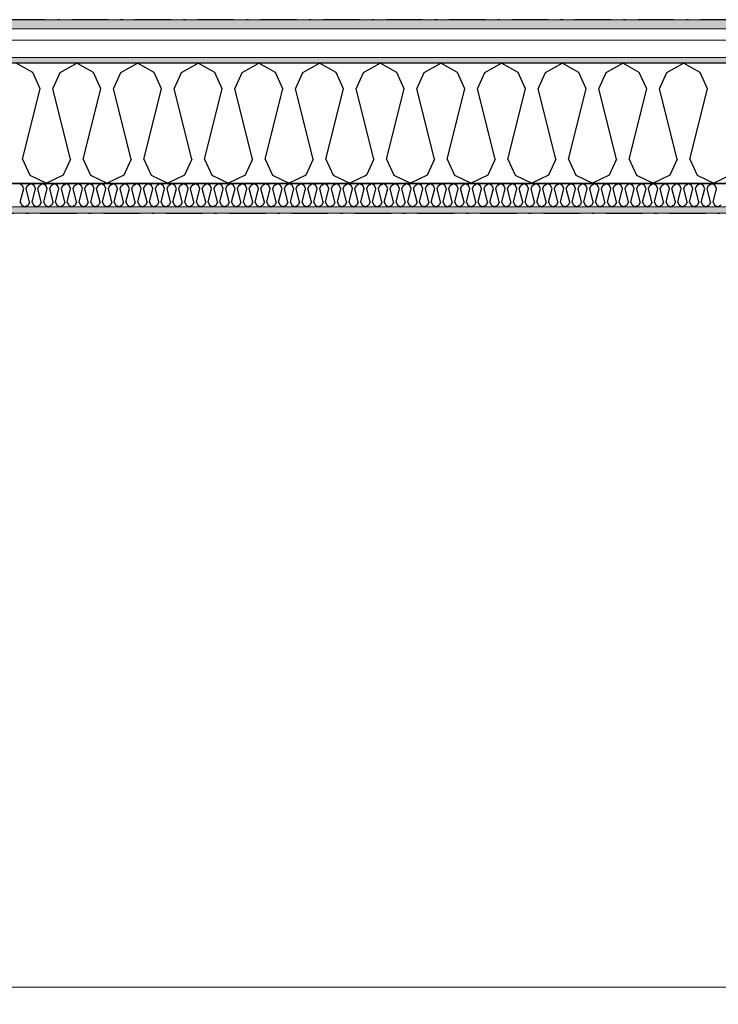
# Model space of a CAD drawing. Header units: millimetres. Extents: x -150 to 340869, y -1115 to 365939.
# Tile 38 of 193: x 287358 to 288803, y 356744 to 358781. Entities that reach past the tile are written whole.
import ezdxf
from ezdxf.enums import TextEntityAlignment as Align

# ---------------------------------------------------------------- set-up
doc = ezdxf.new("R2010")
doc.units = ezdxf.units.MM
doc.header["$LTSCALE"] = 0.5
doc.header["$MEASUREMENT"] = 0
for name, pattern in [('Akselinje', [1500, 1000, -200, 100, -200]), ('Over snittplan', [260, 150, -50, 10, -50]), ('PLINE', [0])]:
    doc.linetypes.add(name, pattern=pattern)
for name, color, linetype in [('232- Ikke-bærende yttervegger (Skravur)(Nye konstruksjoner)', 7, 'Continuous'), ('232- Ikke-bærende yttervegger(Nye konstruksjoner)', 7, 'Continuous'), ('255- Gulvoverflate(Nye konstruksjoner)', 7, 'Continuous'), ('26-- Yttertak(Nye konstruksjoner)', 7, 'Continuous'), ('82-- Modullinjer(Nye konstruksjoner)', 7, 'Continuous')]:
    doc.layers.add(name, color=color, linetype=linetype)
doc.layers.add('235- Utvendig kledning og overflate(Nye konstruksjoner)', color=7, linetype='Continuous', lineweight=0)
doc.layers.add('236- Innvendig kledning og overflate(Nye konstruksjoner)', color=7, linetype='Continuous', lineweight=0)
doc.styles.add('GENERATED_STYLE_4', font='arial.ttf')
pattern_1 = [(0, (0, 0), (0, 43.30127), [0, -25]), (0, (12.5, 21.65), (0, 43.30127), [0, -25])]

# ---------------------------------------------------------------- blocks, each defined once
blk = doc.blocks.new('*X25')
at = {"layer": '232- Ikke-bærende yttervegger (Skravur)(Nye konstruksjoner)', "linetype": 'PLINE'}
for p, q in [((287363.3, 358437.9), (287356.7, 358441.6)), ((287359.3, 358403.3), (287366.3, 358431.4)), ((287366.3, 358431.4), (287363.3, 358437.9)), ((287371.4, 358431.4), (287374.4, 358437.9)), ((287378.4, 358403.3), (287371.4, 358431.4)), ((287374.4, 358437.9), (287381, 358441.6)), ((287387.6, 358437.9), (287381, 358441.6)), ((287383.6, 358403.3), (287390.6, 358431.4)), ((287390.6, 358431.4), (287387.6, 358437.9)), ((287395.7, 358431.4), (287398.7, 358437.9)), ((287402.7, 358403.3), (287395.7, 358431.4)), ((287398.7, 358437.9), (287405.3, 358441.6)), ((287411.9, 358437.9), (287405.3, 358441.6)), ((287407.8, 358403.3), (287414.9, 358431.4)), ((287414.9, 358431.4), (287411.9, 358437.9)), ((287420, 358431.4), (287422.9, 358437.9)), ((287427, 358403.3), (287420, 358431.4)), ((287422.9, 358437.9), (287429.6, 358441.6)), ((287436.2, 358437.9), (287429.6, 358441.6)), ((287432.1, 358403.3), (287439.2, 358431.4)), ((287439.2, 358431.4), (287436.2, 358437.9)), ((287444.3, 358431.4), (287447.2, 358437.9)), ((287451.3, 358403.3), (287444.3, 358431.4)), ((287447.2, 358437.9), (287453.8, 358441.6)), ((287460.5, 358437.9), (287453.8, 358441.6)), ((287456.4, 358403.3), (287463.4, 358431.4)), ((287463.4, 358431.4), (287460.5, 358437.9)), ((287468.5, 358431.4), (287471.5, 358437.9)), ((287475.6, 358403.3), (287468.5, 358431.4)), ((287471.5, 358437.9), (287478.1, 358441.6)), ((287484.8, 358437.9), (287478.1, 358441.6)), ((287480.7, 358403.3), (287487.7, 358431.4)), ((287487.7, 358431.4), (287484.8, 358437.9)), ((287492.8, 358431.4), (287495.8, 358437.9)), ((287499.9, 358403.3), (287492.8, 358431.4)), ((287495.8, 358437.9), (287502.4, 358441.6)), ((287509, 358437.9), (287502.4, 358441.6)), ((287505, 358403.3), (287512, 358431.4)), ((287512, 358431.4), (287509, 358437.9)), ((287517.1, 358431.4), (287520.1, 358437.9)), ((287524.1, 358403.3), (287517.1, 358431.4)), ((287520.1, 358437.9), (287526.7, 358441.6)), ((287533.3, 358437.9), (287526.7, 358441.6)), ((287529.2, 358403.3), (287536.3, 358431.4)), ((287536.3, 358431.4), (287533.3, 358437.9)), ((287541.4, 358431.4), (287544.3, 358437.9)), ((287548.4, 358403.3), (287541.4, 358431.4)), ((287544.3, 358437.9), (287551, 358441.6)), ((287557.6, 358437.9), (287551, 358441.6)), ((287553.5, 358403.3), (287560.6, 358431.4)), ((287560.6, 358431.4), (287557.6, 358437.9)), ((287565.7, 358431.4), (287568.6, 358437.9)), ((287572.7, 358403.3), (287565.7, 358431.4)), ((287568.6, 358437.9), (287575.3, 358441.6)), ((287581.9, 358437.9), (287575.3, 358441.6)), ((287577.8, 358403.3), (287584.8, 358431.4)), ((287584.8, 358431.4), (287581.9, 358437.9)), ((287589.9, 358431.4), (287592.9, 358437.9)), ((287597, 358403.3), (287589.9, 358431.4)), ((287592.9, 358437.9), (287599.5, 358441.6)), ((287606.2, 358437.9), (287599.5, 358441.6)), ((287602.1, 358403.3), (287609.1, 358431.4)), ((287609.1, 358431.4), (287606.2, 358437.9)), ((287614.2, 358431.4), (287617.2, 358437.9)), ((287621.3, 358403.3), (287614.2, 358431.4)), ((287617.2, 358437.9), (287623.8, 358441.6)), ((287630.4, 358437.9), (287623.8, 358441.6)), ((287626.4, 358403.3), (287633.4, 358431.4)), ((287633.4, 358431.4), (287630.4, 358437.9)), ((287638.5, 358431.4), (287641.5, 358437.9)), ((287645.5, 358403.3), (287638.5, 358431.4)), ((287641.5, 358437.9), (287648.1, 358441.6)), ((287654.7, 358437.9), (287648.1, 358441.6)), ((287650.6, 358403.3), (287657.7, 358431.4)), ((287657.7, 358431.4), (287654.7, 358437.9)), ((287662.8, 358431.4), (287665.7, 358437.9)), ((287669.8, 358403.3), (287662.8, 358431.4)), ((287665.7, 358437.9), (287672.4, 358441.6)), ((287679, 358437.9), (287672.4, 358441.6)), ((287674.9, 358403.3), (287682, 358431.4)), ((287682, 358431.4), (287679, 358437.9)), ((287687.1, 358431.4), (287690, 358437.9)), ((287694.1, 358403.3), (287687.1, 358431.4)), ((287690, 358437.9), (287696.7, 358441.6)), ((287703.3, 358437.9), (287696.7, 358441.6)), ((287699.2, 358403.3), (287706.2, 358431.4)), ((287706.2, 358431.4), (287703.3, 358437.9)), ((287711.3, 358431.4), (287714.3, 358437.9)), ((287718.4, 358403.3), (287711.3, 358431.4)), ((287714.3, 358437.9), (287720.9, 358441.6)), ((287727.6, 358437.9), (287720.9, 358441.6)), ((287723.5, 358403.3), (287730.5, 358431.4)), ((287730.5, 358431.4), (287727.6, 358437.9)), ((287735.6, 358431.4), (287738.6, 358437.9)), ((287742.7, 358403.3), (287735.6, 358431.4)), ((287738.6, 358437.9), (287745.2, 358441.6)), ((287751.9, 358437.9), (287745.2, 358441.6)), ((287747.8, 358403.3), (287754.8, 358431.4)), ((287754.8, 358431.4), (287751.9, 358437.9)), ((287759.9, 358431.4), (287762.9, 358437.9)), ((287766.9, 358403.3), (287759.9, 358431.4)), ((287762.9, 358437.9), (287769.5, 358441.6)), ((287776.1, 358437.9), (287769.5, 358441.6)), ((287772.1, 358403.3), (287779.1, 358431.4)), ((287779.1, 358431.4), (287776.1, 358437.9)), ((287784.2, 358431.4), (287787.2, 358437.9)), ((287791.2, 358403.3), (287784.2, 358431.4)), ((287787.2, 358437.9), (287793.8, 358441.6)), ((287800.4, 358437.9), (287793.8, 358441.6)), ((287796.3, 358403.3), (287803.4, 358431.4)), ((287803.4, 358431.4), (287800.4, 358437.9)), ((287808.5, 358431.4), (287811.4, 358437.9)), ((287815.5, 358403.3), (287808.5, 358431.4)), ((287811.4, 358437.9), (287818.1, 358441.6)), ((287824.7, 358437.9), (287818.1, 358441.6)), ((287820.6, 358403.3), (287827.7, 358431.4)), ((287827.7, 358431.4), (287824.7, 358437.9)), ((287832.8, 358431.4), (287835.7, 358437.9)), ((287839.8, 358403.3), (287832.8, 358431.4)), ((287835.7, 358437.9), (287842.3, 358441.6)), ((287849, 358437.9), (287842.3, 358441.6)), ((287844.9, 358403.3), (287851.9, 358431.4)), ((287851.9, 358431.4), (287849, 358437.9)), ((287857, 358431.4), (287860, 358437.9)), ((287864.1, 358403.3), (287857, 358431.4)), ((287860, 358437.9), (287866.6, 358441.6)), ((287873.3, 358437.9), (287866.6, 358441.6)), ((287869.2, 358403.3), (287876.2, 358431.4)), ((287876.2, 358431.4), (287873.3, 358437.9)), ((287881.3, 358431.4), (287884.3, 358437.9)), ((287888.4, 358403.3), (287881.3, 358431.4)), ((287884.3, 358437.9), (287890.9, 358441.6)), ((287897.5, 358437.9), (287890.9, 358441.6)), ((287893.5, 358403.3), (287900.5, 358431.4)), ((287900.5, 358431.4), (287897.5, 358437.9)), ((287905.6, 358431.4), (287908.6, 358437.9)), ((287912.6, 358403.3), (287905.6, 358431.4)), ((287908.6, 358437.9), (287915.2, 358441.6)), ((287921.8, 358437.9), (287915.2, 358441.6)), ((287917.7, 358403.3), (287924.8, 358431.4)), ((287924.8, 358431.4), (287921.8, 358437.9)), ((287929.9, 358431.4), (287932.8, 358437.9)), ((287936.9, 358403.3), (287929.9, 358431.4)), ((287932.8, 358437.9), (287939.5, 358441.6)), ((287946.1, 358437.9), (287939.5, 358441.6)), ((287942, 358403.3), (287949.1, 358431.4)), ((287949.1, 358431.4), (287946.1, 358437.9)), ((287954.2, 358431.4), (287957.1, 358437.9)), ((287961.2, 358403.3), (287954.2, 358431.4)), ((287957.1, 358437.9), (287963.8, 358441.6)), ((287970.4, 358437.9), (287963.8, 358441.6)), ((287966.3, 358403.3), (287973.3, 358431.4)), ((287973.3, 358431.4), (287970.4, 358437.9)), ((287978.4, 358431.4), (287981.4, 358437.9)), ((287985.5, 358403.3), (287978.4, 358431.4)), ((287981.4, 358437.9), (287988, 358441.6)), ((287994.7, 358437.9), (287988, 358441.6)), ((287990.6, 358403.3), (287997.6, 358431.4)), ((287997.6, 358431.4), (287994.7, 358437.9)), ((288002.7, 358431.4), (288005.7, 358437.9)), ((288009.8, 358403.3), (288002.7, 358431.4)), ((288005.7, 358437.9), (288012.3, 358441.6)), ((288018.9, 358437.9), (288012.3, 358441.6)), ((288014.9, 358403.3), (288021.9, 358431.4)), ((288021.9, 358431.4), (288018.9, 358437.9)), ((288027, 358431.4), (288030, 358437.9)), ((288034, 358403.3), (288027, 358431.4)), ((288030, 358437.9), (288036.6, 358441.6)), ((288043.2, 358437.9), (288036.6, 358441.6)), ((288039.1, 358403.3), (288046.2, 358431.4)), ((288046.2, 358431.4), (288043.2, 358437.9)), ((288051.3, 358431.4), (288054.2, 358437.9)), ((288058.3, 358403.3), (288051.3, 358431.4)), ((288054.2, 358437.9), (288060.9, 358441.6)), ((288067.5, 358437.9), (288060.9, 358441.6)), ((288063.4, 358403.3), (288070.5, 358431.4)), ((288070.5, 358431.4), (288067.5, 358437.9)), ((288075.6, 358431.4), (288078.5, 358437.9)), ((288082.6, 358403.3), (288075.6, 358431.4)), ((288078.5, 358437.9), (288085.2, 358441.6)), ((288091.8, 358437.9), (288085.2, 358441.6)), ((288087.7, 358403.3), (288094.7, 358431.4)), ((288094.7, 358431.4), (288091.8, 358437.9)), ((288099.8, 358431.4), (288102.8, 358437.9)), ((288106.9, 358403.3), (288099.8, 358431.4)), ((288102.8, 358437.9), (288109.4, 358441.6)), ((288116.1, 358437.9), (288109.4, 358441.6)), ((288112, 358403.3), (288119, 358431.4)), ((288119, 358431.4), (288116.1, 358437.9)), ((288124.1, 358431.4), (288127.1, 358437.9)), ((288131.2, 358403.3), (288124.1, 358431.4)), ((288127.1, 358437.9), (288133.7, 358441.6)), ((288140.4, 358437.9), (288133.7, 358441.6)), ((288136.3, 358403.3), (288143.3, 358431.4)), ((288143.3, 358431.4), (288140.4, 358437.9)), ((288148.4, 358431.4), (288151.4, 358437.9)), ((288155.4, 358403.3), (288148.4, 358431.4)), ((288151.4, 358437.9), (288158, 358441.6)), ((288164.6, 358437.9), (288158, 358441.6)), ((288160.6, 358403.3), (288167.6, 358431.4)), ((288167.6, 358431.4), (288164.6, 358437.9)), ((288172.7, 358431.4), (288175.7, 358437.9)), ((288179.7, 358403.3), (288172.7, 358431.4)), ((288175.7, 358437.9), (288182.3, 358441.6)), ((288188.9, 358437.9), (288182.3, 358441.6)), ((288184.8, 358403.3), (288191.9, 358431.4)), ((288191.9, 358431.4), (288188.9, 358437.9)), ((288197, 358431.4), (288199.9, 358437.9)), ((288204, 358403.3), (288197, 358431.4)), ((288199.9, 358437.9), (288206.6, 358441.6)), ((288213.2, 358437.9), (288206.6, 358441.6)), ((288209.1, 358403.3), (288216.2, 358431.4)), ((288216.2, 358431.4), (288213.2, 358437.9)), ((288221.3, 358431.4), (288224.2, 358437.9)), ((288228.3, 358403.3), (288221.3, 358431.4)), ((288224.2, 358437.9), (288230.8, 358441.6)), ((288237.5, 358437.9), (288230.8, 358441.6)), ((288233.4, 358403.3), (288240.4, 358431.4)), ((288240.4, 358431.4), (288237.5, 358437.9)), ((288245.5, 358431.4), (288248.5, 358437.9)), ((288252.6, 358403.3), (288245.5, 358431.4)), ((288248.5, 358437.9), (288255.1, 358441.6)), ((288261.8, 358437.9), (288255.1, 358441.6)), ((288257.7, 358403.3), (288264.7, 358431.4)), ((288264.7, 358431.4), (288261.8, 358437.9)), ((288269.8, 358431.4), (288272.8, 358437.9)), ((288276.9, 358403.3), (288269.8, 358431.4)), ((288272.8, 358437.9), (288279.4, 358441.6)), ((288286, 358437.9), (288279.4, 358441.6)), ((288282, 358403.3), (288289, 358431.4)), ((288289, 358431.4), (288286, 358437.9)), ((288294.1, 358431.4), (288297.1, 358437.9)), ((288301.1, 358403.3), (288294.1, 358431.4)), ((288297.1, 358437.9), (288303.7, 358441.6)), ((288310.3, 358437.9), (288303.7, 358441.6)), ((288306.2, 358403.3), (288313.3, 358431.4)), ((288313.3, 358431.4), (288310.3, 358437.9)), ((288318.4, 358431.4), (288321.3, 358437.9)), ((288325.4, 358403.3), (288318.4, 358431.4)), ((288321.3, 358437.9), (288328, 358441.6)), ((288334.6, 358437.9), (288328, 358441.6)), ((288330.5, 358403.3), (288337.6, 358431.4)), ((288337.6, 358431.4), (288334.6, 358437.9)), ((288342.7, 358431.4), (288345.6, 358437.9)), ((288349.7, 358403.3), (288342.7, 358431.4)), ((288345.6, 358437.9), (288352.3, 358441.6)), ((288358.9, 358437.9), (288352.3, 358441.6)), ((288354.8, 358403.3), (288361.8, 358431.4)), ((288361.8, 358431.4), (288358.9, 358437.9)), ((288366.9, 358431.4), (288369.9, 358437.9)), ((288374, 358403.3), (288366.9, 358431.4)), ((288369.9, 358437.9), (288376.5, 358441.6)), ((288383.2, 358437.9), (288376.5, 358441.6)), ((288379.1, 358403.3), (288386.1, 358431.4)), ((288386.1, 358431.4), (288383.2, 358437.9)), ((288391.2, 358431.4), (288394.2, 358437.9)), ((288398.3, 358403.3), (288391.2, 358431.4)), ((288394.2, 358437.9), (288400.8, 358441.6)), ((288407.4, 358437.9), (288400.8, 358441.6)), ((288403.4, 358403.3), (288410.4, 358431.4)), ((288410.4, 358431.4), (288407.4, 358437.9)), ((288415.5, 358431.4), (288418.5, 358437.9)), ((288422.5, 358403.3), (288415.5, 358431.4)), ((288418.5, 358437.9), (288425.1, 358441.6)), ((288431.7, 358437.9), (288425.1, 358441.6)), ((288427.6, 358403.3), (288434.7, 358431.4)), ((288434.7, 358431.4), (288431.7, 358437.9)), ((288439.8, 358431.4), (288442.7, 358437.9)), ((288446.8, 358403.3), (288439.8, 358431.4)), ((288442.7, 358437.9), (288449.4, 358441.6)), ((288456, 358437.9), (288449.4, 358441.6)), ((288451.9, 358403.3), (288459, 358431.4)), ((288459, 358431.4), (288456, 358437.9)), ((288464.1, 358431.4), (288467, 358437.9)), ((288471.1, 358403.3), (288464.1, 358431.4)), ((288467, 358437.9), (288473.7, 358441.6)), ((288480.3, 358437.9), (288473.7, 358441.6)), ((288476.2, 358403.3), (288483.2, 358431.4)), ((288483.2, 358431.4), (288480.3, 358437.9)), ((288488.3, 358431.4), (288491.3, 358437.9)), ((288495.4, 358403.3), (288488.3, 358431.4)), ((288491.3, 358437.9), (288497.9, 358441.6)), ((288504.6, 358437.9), (288497.9, 358441.6)), ((288500.5, 358403.3), (288507.5, 358431.4)), ((288507.5, 358431.4), (288504.6, 358437.9)), ((288512.6, 358431.4), (288515.6, 358437.9)), ((288519.7, 358403.3), (288512.6, 358431.4)), ((288515.6, 358437.9), (288522.2, 358441.6)), ((288528.9, 358437.9), (288522.2, 358441.6)), ((288524.8, 358403.3), (288531.8, 358431.4)), ((288531.8, 358431.4), (288528.9, 358437.9)), ((288536.9, 358431.4), (288539.9, 358437.9)), ((288544, 358403.3), (288536.9, 358431.4)), ((288539.9, 358437.9), (288546.5, 358441.6)), ((288553.1, 358437.9), (288546.5, 358441.6)), ((288549.1, 358403.3), (288556.1, 358431.4)), ((288556.1, 358431.4), (288553.1, 358437.9)), ((288561.2, 358431.4), (288564.2, 358437.9)), ((288568.2, 358403.3), (288561.2, 358431.4)), ((288564.2, 358437.9), (288570.8, 358441.6)), ((288577.4, 358437.9), (288570.8, 358441.6)), ((288573.3, 358403.3), (288580.4, 358431.4)), ((288580.4, 358431.4), (288577.4, 358437.9)), ((288585.5, 358431.4), (288588.4, 358437.9)), ((288592.5, 358403.3), (288585.5, 358431.4)), ((288588.4, 358437.9), (288595.1, 358441.6)), ((288601.7, 358437.9), (288595.1, 358441.6)), ((288597.6, 358403.3), (288604.7, 358431.4)), ((288604.7, 358431.4), (288601.7, 358437.9)), ((288609.8, 358431.4), (288612.7, 358437.9)), ((288616.8, 358403.3), (288609.8, 358431.4)), ((288612.7, 358437.9), (288619.3, 358441.6)), ((288626, 358437.9), (288619.3, 358441.6)), ((288621.9, 358403.3), (288628.9, 358431.4)), ((288628.9, 358431.4), (288626, 358437.9)), ((288634, 358431.4), (288637, 358437.9)), ((288641.1, 358403.3), (288634, 358431.4)), ((288637, 358437.9), (288643.6, 358441.6)), ((288650.3, 358437.9), (288643.6, 358441.6)), ((288646.2, 358403.3), (288653.2, 358431.4)), ((288653.2, 358431.4), (288650.3, 358437.9)), ((288658.3, 358431.4), (288661.3, 358437.9)), ((288665.4, 358403.3), (288658.3, 358431.4)), ((288661.3, 358437.9), (288667.9, 358441.6)), ((288674.5, 358437.9), (288667.9, 358441.6)), ((288670.5, 358403.3), (288677.5, 358431.4)), ((288677.5, 358431.4), (288674.5, 358437.9)), ((288682.6, 358431.4), (288685.6, 358437.9)), ((288689.6, 358403.3), (288682.6, 358431.4)), ((288685.6, 358437.9), (288692.2, 358441.6)), ((288698.8, 358437.9), (288692.2, 358441.6)), ((288694.7, 358403.3), (288701.8, 358431.4)), ((288701.8, 358431.4), (288698.8, 358437.9)), ((288706.9, 358431.4), (288709.8, 358437.9)), ((288713.9, 358403.3), (288706.9, 358431.4)), ((288709.8, 358437.9), (288716.5, 358441.6)), ((288723.1, 358437.9), (288716.5, 358441.6)), ((288719, 358403.3), (288726.1, 358431.4)), ((288726.1, 358431.4), (288723.1, 358437.9)), ((288731.2, 358431.4), (288734.1, 358437.9)), ((288738.2, 358403.3), (288731.2, 358431.4)), ((288734.1, 358437.9), (288740.8, 358441.6)), ((288747.4, 358437.9), (288740.8, 358441.6)), ((288743.3, 358403.3), (288750.3, 358431.4)), ((288750.3, 358431.4), (288747.4, 358437.9)), ((288755.4, 358431.4), (288758.4, 358437.9)), ((288762.5, 358403.3), (288755.4, 358431.4)), ((288758.4, 358437.9), (288765, 358441.6)), ((288771.7, 358437.9), (288765, 358441.6)), ((288767.6, 358403.3), (288774.6, 358431.4)), ((288774.6, 358431.4), (288771.7, 358437.9)), ((288779.7, 358431.4), (288782.7, 358437.9)), ((288786.8, 358403.3), (288779.7, 358431.4)), ((288782.7, 358437.9), (288789.3, 358441.6)), ((288795.9, 358437.9), (288789.3, 358441.6)), ((288791.9, 358403.3), (288798.9, 358431.4)), ((288798.9, 358431.4), (288795.9, 358437.9)), ((287359.3, 358403.3), (287362.2, 358396.8)), ((287362.2, 358396.8), (287368.9, 358393.6)), ((287375.5, 358396.8), (287368.9, 358393.6)), ((287378.4, 358403.3), (287375.5, 358396.8)), ((287383.6, 358403.3), (287386.5, 358396.8)), ((287386.5, 358396.8), (287393.1, 358393.6)), ((287399.8, 358396.8), (287393.1, 358393.6)), ((287402.7, 358403.3), (287399.8, 358396.8)), ((287407.8, 358403.3), (287410.8, 358396.8)), ((287410.8, 358396.8), (287417.4, 358393.6)), ((287424.1, 358396.8), (287417.4, 358393.6)), ((287427, 358403.3), (287424.1, 358396.8)), ((287432.1, 358403.3), (287435.1, 358396.8)), ((287435.1, 358396.8), (287441.7, 358393.6)), ((287448.3, 358396.8), (287441.7, 358393.6)), ((287451.3, 358403.3), (287448.3, 358396.8)), ((287456.4, 358403.3), (287459.4, 358396.8)), ((287459.4, 358396.8), (287466, 358393.6)), ((287472.6, 358396.8), (287466, 358393.6)), ((287475.6, 358403.3), (287472.6, 358396.8)), ((287480.7, 358403.3), (287483.6, 358396.8)), ((287483.6, 358396.8), (287490.3, 358393.6)), ((287496.9, 358396.8), (287490.3, 358393.6)), ((287499.9, 358403.3), (287496.9, 358396.8)), ((287505, 358403.3), (287507.9, 358396.8)), ((287507.9, 358396.8), (287514.5, 358393.6)), ((287521.2, 358396.8), (287514.5, 358393.6)), ((287524.1, 358403.3), (287521.2, 358396.8)), ((287529.2, 358403.3), (287532.2, 358396.8)), ((287532.2, 358396.8), (287538.8, 358393.6)), ((287545.5, 358396.8), (287538.8, 358393.6)), ((287548.4, 358403.3), (287545.5, 358396.8)), ((287553.5, 358403.3), (287556.5, 358396.8)), ((287556.5, 358396.8), (287563.1, 358393.6)), ((287569.7, 358396.8), (287563.1, 358393.6)), ((287572.7, 358403.3), (287569.7, 358396.8)), ((287577.8, 358403.3), (287580.8, 358396.8)), ((287580.8, 358396.8), (287587.4, 358393.6)), ((287594, 358396.8), (287587.4, 358393.6)), ((287597, 358403.3), (287594, 358396.8)), ((287602.1, 358403.3), (287605, 358396.8)), ((287605, 358396.8), (287611.7, 358393.6)), ((287618.3, 358396.8), (287611.7, 358393.6)), ((287621.3, 358403.3), (287618.3, 358396.8)), ((287626.4, 358403.3), (287629.3, 358396.8)), ((287629.3, 358396.8), (287636, 358393.6)), ((287642.6, 358396.8), (287636, 358393.6)), ((287645.5, 358403.3), (287642.6, 358396.8)), ((287650.6, 358403.3), (287653.6, 358396.8)), ((287653.6, 358396.8), (287660.2, 358393.6)), ((287666.9, 358396.8), (287660.2, 358393.6)), ((287669.8, 358403.3), (287666.9, 358396.8)), ((287674.9, 358403.3), (287677.9, 358396.8)), ((287677.9, 358396.8), (287684.5, 358393.6)), ((287691.1, 358396.8), (287684.5, 358393.6)), ((287694.1, 358403.3), (287691.1, 358396.8)), ((287699.2, 358403.3), (287702.2, 358396.8)), ((287702.2, 358396.8), (287708.8, 358393.6)), ((287715.4, 358396.8), (287708.8, 358393.6)), ((287718.4, 358403.3), (287715.4, 358396.8)), ((287723.5, 358403.3), (287726.4, 358396.8)), ((287726.4, 358396.8), (287733.1, 358393.6)), ((287739.7, 358396.8), (287733.1, 358393.6)), ((287742.7, 358403.3), (287739.7, 358396.8)), ((287747.8, 358403.3), (287750.7, 358396.8)), ((287750.7, 358396.8), (287757.4, 358393.6)), ((287764, 358396.8), (287757.4, 358393.6)), ((287766.9, 358403.3), (287764, 358396.8)), ((287772.1, 358403.3), (287775, 358396.8)), ((287775, 358396.8), (287781.6, 358393.6)), ((287788.3, 358396.8), (287781.6, 358393.6)), ((287791.2, 358403.3), (287788.3, 358396.8)), ((287796.3, 358403.3), (287799.3, 358396.8)), ((287799.3, 358396.8), (287805.9, 358393.6)), ((287812.6, 358396.8), (287805.9, 358393.6)), ((287815.5, 358403.3), (287812.6, 358396.8)), ((287820.6, 358403.3), (287823.6, 358396.8)), ((287823.6, 358396.8), (287830.2, 358393.6)), ((287836.8, 358396.8), (287830.2, 358393.6)), ((287839.8, 358403.3), (287836.8, 358396.8)), ((287844.9, 358403.3), (287847.9, 358396.8)), ((287847.9, 358396.8), (287854.5, 358393.6)), ((287861.1, 358396.8), (287854.5, 358393.6)), ((287864.1, 358403.3), (287861.1, 358396.8)), ((287869.2, 358403.3), (287872.1, 358396.8)), ((287872.1, 358396.8), (287878.8, 358393.6)), ((287885.4, 358396.8), (287878.8, 358393.6)), ((287888.4, 358403.3), (287885.4, 358396.8)), ((287893.5, 358403.3), (287896.4, 358396.8)), ((287896.4, 358396.8), (287903, 358393.6)), ((287909.7, 358396.8), (287903, 358393.6)), ((287912.6, 358403.3), (287909.7, 358396.8)), ((287917.7, 358403.3), (287920.7, 358396.8)), ((287920.7, 358396.8), (287927.3, 358393.6)), ((287934, 358396.8), (287927.3, 358393.6)), ((287936.9, 358403.3), (287934, 358396.8)), ((287942, 358403.3), (287945, 358396.8)), ((287945, 358396.8), (287951.6, 358393.6)), ((287958.2, 358396.8), (287951.6, 358393.6)), ((287961.2, 358403.3), (287958.2, 358396.8)), ((287966.3, 358403.3), (287969.3, 358396.8)), ((287969.3, 358396.8), (287975.9, 358393.6)), ((287982.5, 358396.8), (287975.9, 358393.6)), ((287985.5, 358403.3), (287982.5, 358396.8)), ((287990.6, 358403.3), (287993.5, 358396.8)), ((287993.5, 358396.8), (288000.2, 358393.6)), ((288006.8, 358396.8), (288000.2, 358393.6)), ((288009.8, 358403.3), (288006.8, 358396.8)), ((288014.9, 358403.3), (288017.8, 358396.8)), ((288017.8, 358396.8), (288024.5, 358393.6)), ((288031.1, 358396.8), (288024.5, 358393.6)), ((288034, 358403.3), (288031.1, 358396.8)), ((288039.1, 358403.3), (288042.1, 358396.8)), ((288042.1, 358396.8), (288048.7, 358393.6)), ((288055.4, 358396.8), (288048.7, 358393.6)), ((288058.3, 358403.3), (288055.4, 358396.8)), ((288063.4, 358403.3), (288066.4, 358396.8)), ((288066.4, 358396.8), (288073, 358393.6)), ((288079.6, 358396.8), (288073, 358393.6)), ((288082.6, 358403.3), (288079.6, 358396.8)), ((288087.7, 358403.3), (288090.7, 358396.8)), ((288090.7, 358396.8), (288097.3, 358393.6)), ((288103.9, 358396.8), (288097.3, 358393.6)), ((288106.9, 358403.3), (288103.9, 358396.8)), ((288112, 358403.3), (288114.9, 358396.8)), ((288114.9, 358396.8), (288121.6, 358393.6)), ((288128.2, 358396.8), (288121.6, 358393.6)), ((288131.2, 358403.3), (288128.2, 358396.8)), ((288136.3, 358403.3), (288139.2, 358396.8)), ((288139.2, 358396.8), (288145.9, 358393.6)), ((288152.5, 358396.8), (288145.9, 358393.6)), ((288155.4, 358403.3), (288152.5, 358396.8)), ((288160.6, 358403.3), (288163.5, 358396.8)), ((288163.5, 358396.8), (288170.1, 358393.6)), ((288176.8, 358396.8), (288170.1, 358393.6)), ((288179.7, 358403.3), (288176.8, 358396.8)), ((288184.8, 358403.3), (288187.8, 358396.8)), ((288187.8, 358396.8), (288194.4, 358393.6)), ((288201.1, 358396.8), (288194.4, 358393.6)), ((288204, 358403.3), (288201.1, 358396.8)), ((288209.1, 358403.3), (288212.1, 358396.8)), ((288212.1, 358396.8), (288218.7, 358393.6)), ((288225.3, 358396.8), (288218.7, 358393.6)), ((288228.3, 358403.3), (288225.3, 358396.8)), ((288233.4, 358403.3), (288236.4, 358396.8)), ((288236.4, 358396.8), (288243, 358393.6)), ((288249.6, 358396.8), (288243, 358393.6)), ((288252.6, 358403.3), (288249.6, 358396.8)), ((288257.7, 358403.3), (288260.6, 358396.8)), ((288260.6, 358396.8), (288267.3, 358393.6)), ((288273.9, 358396.8), (288267.3, 358393.6)), ((288276.9, 358403.3), (288273.9, 358396.8)), ((288282, 358403.3), (288284.9, 358396.8)), ((288284.9, 358396.8), (288291.5, 358393.6)), ((288298.2, 358396.8), (288291.5, 358393.6)), ((288301.1, 358403.3), (288298.2, 358396.8)), ((288306.2, 358403.3), (288309.2, 358396.8)), ((288309.2, 358396.8), (288315.8, 358393.6)), ((288322.5, 358396.8), (288315.8, 358393.6)), ((288325.4, 358403.3), (288322.5, 358396.8)), ((288330.5, 358403.3), (288333.5, 358396.8)), ((288333.5, 358396.8), (288340.1, 358393.6)), ((288346.7, 358396.8), (288340.1, 358393.6)), ((288349.7, 358403.3), (288346.7, 358396.8)), ((288354.8, 358403.3), (288357.8, 358396.8)), ((288357.8, 358396.8), (288364.4, 358393.6)), ((288371, 358396.8), (288364.4, 358393.6)), ((288374, 358403.3), (288371, 358396.8)), ((288379.1, 358403.3), (288382, 358396.8)), ((288382, 358396.8), (288388.7, 358393.6)), ((288395.3, 358396.8), (288388.7, 358393.6)), ((288398.3, 358403.3), (288395.3, 358396.8)), ((288403.4, 358403.3), (288406.3, 358396.8)), ((288406.3, 358396.8), (288413, 358393.6)), ((288419.6, 358396.8), (288413, 358393.6)), ((288422.5, 358403.3), (288419.6, 358396.8)), ((288427.6, 358403.3), (288430.6, 358396.8)), ((288430.6, 358396.8), (288437.2, 358393.6)), ((288443.9, 358396.8), (288437.2, 358393.6)), ((288446.8, 358403.3), (288443.9, 358396.8)), ((288451.9, 358403.3), (288454.9, 358396.8)), ((288454.9, 358396.8), (288461.5, 358393.6)), ((288468.1, 358396.8), (288461.5, 358393.6)), ((288471.1, 358403.3), (288468.1, 358396.8)), ((288476.2, 358403.3), (288479.2, 358396.8)), ((288479.2, 358396.8), (288485.8, 358393.6)), ((288492.4, 358396.8), (288485.8, 358393.6)), ((288495.4, 358403.3), (288492.4, 358396.8)), ((288500.5, 358403.3), (288503.4, 358396.8)), ((288503.4, 358396.8), (288510.1, 358393.6)), ((288516.7, 358396.8), (288510.1, 358393.6)), ((288519.7, 358403.3), (288516.7, 358396.8)), ((288524.8, 358403.3), (288527.7, 358396.8)), ((288527.7, 358396.8), (288534.4, 358393.6)), ((288541, 358396.8), (288534.4, 358393.6)), ((288544, 358403.3), (288541, 358396.8)), ((288549.1, 358403.3), (288552, 358396.8)), ((288552, 358396.8), (288558.6, 358393.6)), ((288565.3, 358396.8), (288558.6, 358393.6)), ((288568.2, 358403.3), (288565.3, 358396.8)), ((288573.3, 358403.3), (288576.3, 358396.8)), ((288576.3, 358396.8), (288582.9, 358393.6)), ((288589.6, 358396.8), (288582.9, 358393.6)), ((288592.5, 358403.3), (288589.6, 358396.8)), ((288597.6, 358403.3), (288600.6, 358396.8)), ((288600.6, 358396.8), (288607.2, 358393.6)), ((288613.8, 358396.8), (288607.2, 358393.6)), ((288616.8, 358403.3), (288613.8, 358396.8)), ((288621.9, 358403.3), (288624.9, 358396.8)), ((288624.9, 358396.8), (288631.5, 358393.6)), ((288638.1, 358396.8), (288631.5, 358393.6)), ((288641.1, 358403.3), (288638.1, 358396.8)), ((288646.2, 358403.3), (288649.1, 358396.8)), ((288649.1, 358396.8), (288655.8, 358393.6)), ((288662.4, 358396.8), (288655.8, 358393.6)), ((288665.4, 358403.3), (288662.4, 358396.8)), ((288670.5, 358403.3), (288673.4, 358396.8)), ((288673.4, 358396.8), (288680, 358393.6)), ((288686.7, 358396.8), (288680, 358393.6)), ((288689.6, 358403.3), (288686.7, 358396.8)), ((288694.7, 358403.3), (288697.7, 358396.8)), ((288697.7, 358396.8), (288704.3, 358393.6)), ((288711, 358396.8), (288704.3, 358393.6)), ((288713.9, 358403.3), (288711, 358396.8)), ((288719, 358403.3), (288722, 358396.8)), ((288722, 358396.8), (288728.6, 358393.6)), ((288735.2, 358396.8), (288728.6, 358393.6)), ((288738.2, 358403.3), (288735.2, 358396.8)), ((288743.3, 358403.3), (288746.3, 358396.8)), ((288746.3, 358396.8), (288752.9, 358393.6)), ((288759.5, 358396.8), (288752.9, 358393.6)), ((288762.5, 358403.3), (288759.5, 358396.8)), ((288767.6, 358403.3), (288770.5, 358396.8)), ((288770.5, 358396.8), (288777.2, 358393.6)), ((288783.8, 358396.8), (288777.2, 358393.6)), ((288786.8, 358403.3), (288783.8, 358396.8)), ((288791.9, 358403.3), (288794.8, 358396.8)), ((288794.8, 358396.8), (288801.5, 358393.6)), ((288808.1, 358396.8), (288801.5, 358393.6))]:
    blk.add_line(p, q, dxfattribs=at)
blk = doc.blocks.new('*X27')
at = {"layer": '232- Ikke-bærende yttervegger (Skravur)(Nye konstruksjoner)', "linetype": 'PLINE'}
for p, q in [((287384.9, 358671.5), (287350.6, 358690.6)), ((287400.2, 358637.9), (287384.9, 358671.5)), ((287426.6, 358637.9), (287441.8, 358671.5)), ((287441.8, 358671.5), (287476.1, 358690.6)), ((287510.4, 358671.5), (287476.1, 358690.6)), ((287525.6, 358637.9), (287510.4, 358671.5)), ((287552, 358637.9), (287567.3, 358671.5)), ((287567.3, 358671.5), (287601.6, 358690.6)), ((287635.8, 358671.5), (287601.6, 358690.6)), ((287651.1, 358637.9), (287635.8, 358671.5)), ((287677.5, 358637.9), (287692.7, 358671.5)), ((287692.7, 358671.5), (287727, 358690.6)), ((287761.3, 358671.5), (287727, 358690.6)), ((287776.6, 358637.9), (287761.3, 358671.5)), ((287802.9, 358637.9), (287818.2, 358671.5)), ((287818.2, 358671.5), (287852.5, 358690.6)), ((287886.7, 358671.5), (287852.5, 358690.6)), ((287902, 358637.9), (287886.7, 358671.5)), ((287928.4, 358637.9), (287943.7, 358671.5)), ((287943.7, 358671.5), (287977.9, 358690.6)), ((288012.2, 358671.5), (287977.9, 358690.6)), ((288027.5, 358637.9), (288012.2, 358671.5)), ((288053.8, 358637.9), (288069.1, 358671.5)), ((288069.1, 358671.5), (288103.4, 358690.6)), ((288137.6, 358671.5), (288103.4, 358690.6)), ((288152.9, 358637.9), (288137.6, 358671.5)), ((288179.3, 358637.9), (288194.6, 358671.5)), ((288194.6, 358671.5), (288228.8, 358690.6)), ((288263.1, 358671.5), (288228.8, 358690.6)), ((288278.4, 358637.9), (288263.1, 358671.5)), ((288304.7, 358637.9), (288320, 358671.5)), ((288320, 358671.5), (288354.3, 358690.6)), ((288388.5, 358671.5), (288354.3, 358690.6)), ((288403.8, 358637.9), (288388.5, 358671.5)), ((288430.2, 358637.9), (288445.5, 358671.5)), ((288445.5, 358671.5), (288479.7, 358690.6)), ((288514, 358671.5), (288479.7, 358690.6)), ((288529.3, 358637.9), (288514, 358671.5)), ((288555.6, 358637.9), (288570.9, 358671.5)), ((288570.9, 358671.5), (288605.2, 358690.6)), ((288639.4, 358671.5), (288605.2, 358690.6)), ((288654.7, 358637.9), (288639.4, 358671.5)), ((288681.1, 358637.9), (288696.4, 358671.5)), ((288696.4, 358671.5), (288730.6, 358690.6)), ((288764.9, 358671.5), (288730.6, 358690.6)), ((288780.2, 358637.9), (288764.9, 358671.5)), ((287363.8, 358492.5), (287400.2, 358637.9)), ((287462.9, 358492.5), (287426.6, 358637.9)), ((287489.3, 358492.5), (287525.6, 358637.9)), ((287588.4, 358492.5), (287552, 358637.9)), ((287614.7, 358492.5), (287651.1, 358637.9)), ((287713.8, 358492.5), (287677.5, 358637.9)), ((287740.2, 358492.5), (287776.6, 358637.9)), ((287839.3, 358492.5), (287802.9, 358637.9)), ((287865.6, 358492.5), (287902, 358637.9)), ((287964.7, 358492.5), (287928.4, 358637.9)), ((287991.1, 358492.5), (288027.5, 358637.9)), ((288090.2, 358492.5), (288053.8, 358637.9)), ((288116.5, 358492.5), (288152.9, 358637.9)), ((288215.6, 358492.5), (288179.3, 358637.9)), ((288242, 358492.5), (288278.4, 358637.9)), ((288341.1, 358492.5), (288304.7, 358637.9)), ((288367.5, 358492.5), (288403.8, 358637.9)), ((288466.5, 358492.5), (288430.2, 358637.9)), ((288492.9, 358492.5), (288529.3, 358637.9)), ((288592, 358492.5), (288555.6, 358637.9)), ((288618.4, 358492.5), (288654.7, 358637.9)), ((288717.5, 358492.5), (288681.1, 358637.9)), ((288743.8, 358492.5), (288780.2, 358637.9)), ((287363.8, 358492.5), (287379.1, 358458.9)), ((287462.9, 358492.5), (287447.6, 358458.9)), ((287489.3, 358492.5), (287504.6, 358458.9)), ((287588.4, 358492.5), (287573.1, 358458.9)), ((287614.7, 358492.5), (287630, 358458.9)), ((287713.8, 358492.5), (287698.5, 358458.9)), ((287740.2, 358492.5), (287755.5, 358458.9)), ((287839.3, 358492.5), (287824, 358458.9)), ((287865.6, 358492.5), (287880.9, 358458.9)), ((287964.7, 358492.5), (287949.4, 358458.9)), ((287991.1, 358492.5), (288006.4, 358458.9)), ((288090.2, 358492.5), (288074.9, 358458.9)), ((288116.5, 358492.5), (288131.8, 358458.9)), ((288215.6, 358492.5), (288200.4, 358458.9)), ((288242, 358492.5), (288257.3, 358458.9)), ((288341.1, 358492.5), (288325.8, 358458.9)), ((288367.5, 358492.5), (288382.7, 358458.9)), ((288466.5, 358492.5), (288451.3, 358458.9)), ((288492.9, 358492.5), (288508.2, 358458.9)), ((288592, 358492.5), (288576.7, 358458.9)), ((288618.4, 358492.5), (288633.6, 358458.9)), ((288717.5, 358492.5), (288702.2, 358458.9)), ((288743.8, 358492.5), (288759.1, 358458.9)), ((287379.1, 358458.9), (287413.4, 358442.6)), ((287447.6, 358458.9), (287413.4, 358442.6)), ((287504.6, 358458.9), (287538.8, 358442.6)), ((287573.1, 358458.9), (287538.8, 358442.6)), ((287630, 358458.9), (287664.3, 358442.6)), ((287698.5, 358458.9), (287664.3, 358442.6)), ((287755.5, 358458.9), (287789.7, 358442.6)), ((287824, 358458.9), (287789.7, 358442.6)), ((287880.9, 358458.9), (287915.2, 358442.6)), ((287949.4, 358458.9), (287915.2, 358442.6)), ((288006.4, 358458.9), (288040.6, 358442.6)), ((288074.9, 358458.9), (288040.6, 358442.6)), ((288131.8, 358458.9), (288166.1, 358442.6)), ((288200.4, 358458.9), (288166.1, 358442.6)), ((288257.3, 358458.9), (288291.5, 358442.6)), ((288325.8, 358458.9), (288291.5, 358442.6)), ((288382.7, 358458.9), (288417, 358442.6)), ((288451.3, 358458.9), (288417, 358442.6)), ((288508.2, 358458.9), (288542.5, 358442.6)), ((288576.7, 358458.9), (288542.5, 358442.6)), ((288633.6, 358458.9), (288667.9, 358442.6)), ((288702.2, 358458.9), (288667.9, 358442.6)), ((288759.1, 358458.9), (288793.4, 358442.6)), ((288827.6, 358458.9), (288793.4, 358442.6))]:
    blk.add_line(p, q, dxfattribs=at)
blk = doc.blocks.new('Standard grid marker[8]', base_point=(305734.8, 358690.6))
at = {"layer": '82-- Modullinjer(Nye konstruksjoner)', "linetype": 'Akselinje'}
blk.add_line((305534.8, 358690.6), (271734.8, 358690.6), dxfattribs=at)
at = {"layer": '82-- Modullinjer(Nye konstruksjoner)', "style": 'GENERATED_STYLE_4'}
for tag, p in [('AC_MarkerText_1_1', (271409.8, 358744.3)), ('AC_MarkerText_1_0', (305859.8, 358744.3))]:
    blk.add_attdef(tag, text='', height=100, rotation=360, dxfattribs=at).set_placement(p, align=Align.TOP_CENTER)

msp = doc.modelspace()

# ---------------------------------------------------------------- hatches: boundary and pattern name
at = {"layer": '232- Ikke-bærende yttervegger (Skravur)(Nye konstruksjoner)', "linetype": 'Continuous'}
h = msp.add_hatch(dxfattribs=at)
h.set_pattern_fill('Skrålinjer_2', color=256, style=0, pattern_type=2)
h.set_pattern_definition([(225, (0, 0), (-56.568542, 56.568542), [80, 0])])
h.paths.add_polyline_path([(277530, 358761.6), (303122, 358761.6), (303122, 358780.6), (277530, 358780.6)])
h = msp.add_hatch(dxfattribs=at)
h.set_pattern_fill('Prikker_tett', color=256, style=0, pattern_type=2)
h.set_pattern_definition(pattern_1)
h.paths.add_polyline_path([(277601, 358690.6), (303051, 358690.6), (303051, 358702.6), (277601, 358702.6)])
msp.add_hatch(color=256, dxfattribs=at).paths.add_polyline_path([(277850, 358441.6), (302802, 358441.6), (302802, 358442.6), (277850, 358442.6)])
h = msp.add_hatch(dxfattribs=at)
h.set_pattern_fill('Prikker_tett', color=256, style=0, pattern_type=2)
h.set_pattern_definition(pattern_1)
h.paths.add_polyline_path([(277911, 358380.6), (302741, 358380.6), (302741, 358393.6), (277911, 358393.6)])

# ---------------------------------------------------------------- linework, layer by layer
at = {"layer": '232- Ikke-bærende yttervegger(Nye konstruksjoner)', "linetype": 'PLINE'}
for p, q in [((302803, 358690.6), (277849, 358690.6)), ((277850, 358442.6), (302803, 358442.6)), ((277898, 358441.6), (302802, 358441.6))]:
    msp.add_line(p, q, dxfattribs=at)
at = {"layer": '232- Ikke-bærende yttervegger(Nye konstruksjoner)', "linetype": 'Over snittplan', "flags": 128}
for points in [[(303141, 358780.6), (277530, 358780.6)], [(277911, 358380.6), (302741, 358380.6)]]:
    msp.add_lwpolyline(points, dxfattribs=at)
at = {"layer": '235- Utvendig kledning og overflate(Nye konstruksjoner)', "linetype": 'PLINE'}
for p, q in [((303099, 358761.6), (277553, 358761.6)), ((303063, 358738.6), (277589, 358738.6)), ((303051, 358702.6), (277601, 358702.6))]:
    msp.add_line(p, q, dxfattribs=at)
at = {"layer": '235- Utvendig kledning og overflate(Nye konstruksjoner)', "linetype": 'PLINE', "flags": 128}
msp.add_lwpolyline([(303141, 358780.6), (277530, 358780.6)], dxfattribs=at)
at = {"layer": '236- Innvendig kledning og overflate(Nye konstruksjoner)', "linetype": 'PLINE'}
msp.add_line((277911, 358393.6), (302754, 358393.6), dxfattribs=at)
at = {"layer": '236- Innvendig kledning og overflate(Nye konstruksjoner)', "linetype": 'PLINE', "flags": 128}
msp.add_lwpolyline([(277911, 358380.6), (302741, 358380.6)], dxfattribs=at)
at = {"layer": '255- Gulvoverflate(Nye konstruksjoner)', "linetype": 'PLINE', "flags": 128}
msp.add_lwpolyline([(277601, 349570.7), (277601, 347770.7), (285893, 347770.7), (294243, 347770.7), (303051, 347770.7), (303051, 349570.7), (303051, 358690.6), (277601, 358690.6), (277601, 354890.6)], close=True, dxfattribs=at)
at = {"layer": '26-- Yttertak(Nye konstruksjoner)', "linetype": 'PLINE', "flags": 128}
msp.add_lwpolyline([(277601, 358690.6), (277601.1, 356779.6), (303051, 356780.6), (303051, 358690.6)], close=True, dxfattribs=at)

# ---------------------------------------------------------------- block references
at = {"layer": '232- Ikke-bærende yttervegger(Nye konstruksjoner)'}
for name in ['*X27', '*X25']:
    msp.add_blockref(name, (0, 0), dxfattribs=at)
at = {"layer": '82-- Modullinjer(Nye konstruksjoner)', "linetype": 'PLINE'}
msp.add_blockref('Standard grid marker[8]', (305734.8, 358690.6), dxfattribs=at)

doc.saveas('drawing.dxf')
